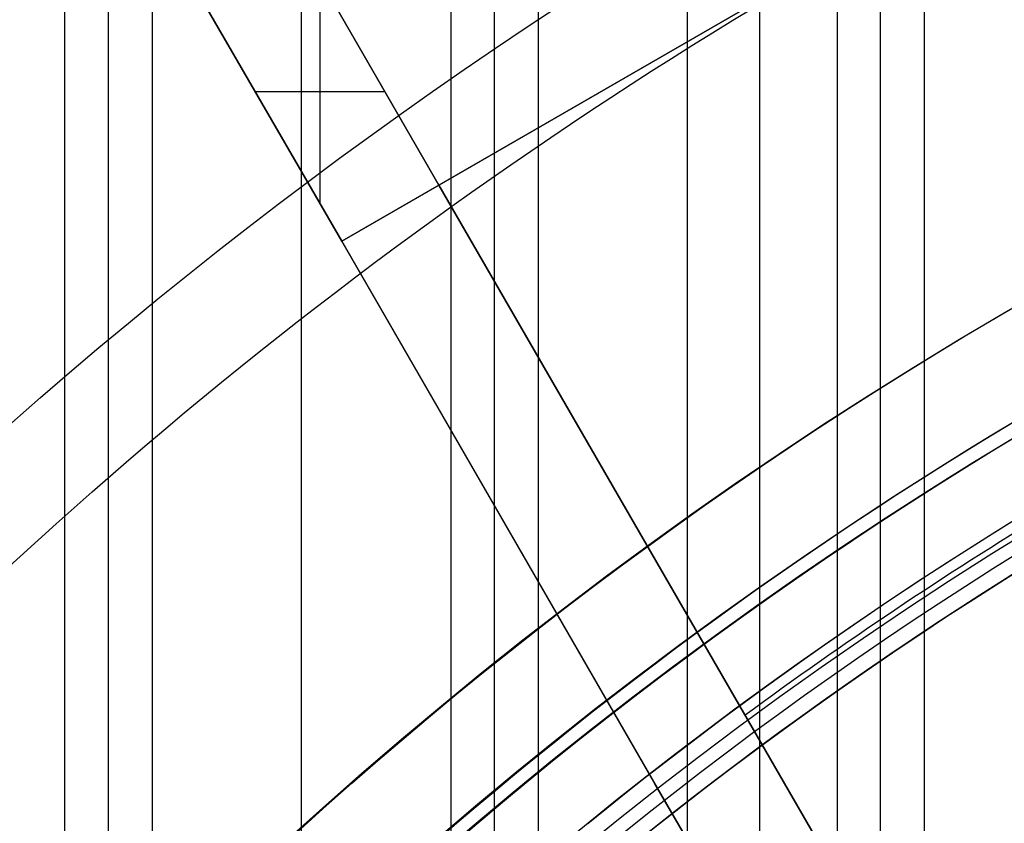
# Model space of a CAD drawing. Extents: x 12895 to 14339, y -6833 to -5581.
# Tile 63 of 79: x 13561 to 13579, y -6325 to -6311. Entities that reach past the tile are written whole.
import ezdxf

# ---------------------------------------------------------------- set-up
doc = ezdxf.new("R2010")
doc.units = 0
doc.layers.get('0').update_dxf_attribs({"linetype": 'CONTINUOUS'})
doc.layers.add('BLANCO_METALICO', color=7, linetype='CONTINUOUS')
doc.layers.add('COLOR', color=7, linetype='CONTINUOUS')

msp = doc.modelspace()

# ---------------------------------------------------------------- linework, layer by layer
for p, q in [((13561.78290892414, -6351.485319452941, 51.09465298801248), (13561.78290892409, -5581.563487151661, 51.09465298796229)), ((13562.55953016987, -6351.485319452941, 51.51759647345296), (13562.55953016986, -5581.495938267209, 51.51759647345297)), ((13563.33615141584, -5581.495752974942, 51.94053995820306), (13563.33615141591, -6351.485319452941, 51.94053995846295)), ((13565.99558922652, -6351.485319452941, 52.310873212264), (13565.9955892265, -5581.495752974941, 52.310873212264)), ((13568.65502703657, -5581.495752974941, 52.68120646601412), (13568.65502703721, -6351.485319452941, 52.68120646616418)), ((13569.43164828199, -6332.618839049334, 53.10414995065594), (13569.43164828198, -5581.495752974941, 53.10414995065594)), ((13570.20826952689, -5581.495752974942, 53.52709343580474), (13570.20826952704, -6331.91966039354, 53.52709343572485)), ((13572.86770733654, -6332.101549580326, 53.89742668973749), (13572.86770733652, -5581.495752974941, 53.89742668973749)), ((13574.14501954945, -5581.495752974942, 56.00127932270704), (13574.14501954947, -6347.220653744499, 56.00127932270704)), ((13575.52714514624, -5581.495752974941, 54.26775994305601), (13575.52714514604, -6346.018327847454, 54.26775994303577)), ((13576.30376639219, -6345.002231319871, 54.69070342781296), (13576.30376639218, -5581.495752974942, 54.69070342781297)), ((13577.0803876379, -5581.495752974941, 55.11364691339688), (13577.0803876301, -6344.033048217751, 55.11364691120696))]:
    msp.add_line(p, q)
at = {"extrusion": (-0.2249510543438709, 8.038899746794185e-15, 0.9743700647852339)}
msp.add_lwpolyline([(6339.841516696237, 13345.0425022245), (6339.366101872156, 13344.7073845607), (6338.892938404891, 13344.36819328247), (6338.422075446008, 13344.02495177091), (6337.95356184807, 13343.67768423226), (6337.487446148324, 13343.32641569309), (6337.023776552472, 13342.97117199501), (6336.562600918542, 13342.61197978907), (6336.103966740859, 13342.24886652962), (6335.647921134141, 13341.88186046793), (6335.194510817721, 13341.51099064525), (6334.743782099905, 13341.13628688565), (6334.29578086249, 13340.75777978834), (6333.850552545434, 13340.37550071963), (6333.408142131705, 13339.98948180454), (6332.968594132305, 13339.59975591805), (6332.531952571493, 13339.2063566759), (6332.098260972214, 13338.80931842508), (6331.667562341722, 13338.40867623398), (6331.239899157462, 13338.00446588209), (6330.815313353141, 13337.5967238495), (6330.393846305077, 13337.18548730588), (6329.975538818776, 13336.77079409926), (6329.560431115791, 13336.35268274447), (6329.148562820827, 13335.93119241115), (6328.739972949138, 13335.50636291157), (6328.334699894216, 13335.07823468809), (6327.932781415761, 13334.64684880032), (6327.53425462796, 13334.21224691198), (6327.139155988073, 13333.77447127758), (6326.747521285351, 13333.33356472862), (6326.359385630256, 13332.8895706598), (6325.974783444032, 13332.44253301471), (6325.593748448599, 13331.9924962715), (6325.216313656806, 13331.53950542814), (6324.842511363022, 13331.08360598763), (6324.472373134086, 13330.6248439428), (6324.105929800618, 13330.16326576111), (6323.743211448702, 13329.69891836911), (6323.384247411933, 13329.23184913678), (6323.029066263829, 13328.76210586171), (6322.677695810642, 13328.28973675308), (6322.330163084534, 13327.81479041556), (6321.98649433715, 13327.33731583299), (6321.646715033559, 13326.85736235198), (6321.310849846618, 13326.37497966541), (6320.978922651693, 13325.89021779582), (6320.650956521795, 13325.40312707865), (6320.326973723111, 13324.91375814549), (6320.00699571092, 13324.42216190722), (6319.691043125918, 13323.92838953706), (6319.379135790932, 13323.43249245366), (6319.071292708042, 13322.93452230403), (6318.767532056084, 13322.4345309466), (6318.467871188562, 13321.9325704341), (6318.17232663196, 13321.42869299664), (6317.88091408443, 13320.92295102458), (6317.593648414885, 13320.41539705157), (6317.310543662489, 13319.90608373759), (6317.031613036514, 13319.39506385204), (6316.756868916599, 13318.88239025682), (6316.486322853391, 13318.36811588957), (6316.219985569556, 13317.85229374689), (6315.957866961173, 13317.33497686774), (6315.699976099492, 13316.81621831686), (6315.446321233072, 13316.29607116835), (6315.196909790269, 13315.77458848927), (6314.951748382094, 13315.25182332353), (6314.710842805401, 13314.72782867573), (6314.474198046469, 13314.20265749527), (6314.241818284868, 13313.67636266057), (6314.013706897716, 13313.14899696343), (6313.789866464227, 13312.62061309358), (6313.570298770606, 13312.09126362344), (6313.355004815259, 13311.56100099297), (6313.143984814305, 13311.02987749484), (6312.93723820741, 13310.49794525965), (6312.734763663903, 13309.96525624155), (6312.536559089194, 13309.43186220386), (6312.342621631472, 13308.89781470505), (6312.152947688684, 13308.36316508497), (6311.967532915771, 13307.82796445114), (6311.786372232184, 13307.29226366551), (6311.609459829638, 13306.75611333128), (6311.43678918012, 13306.21956378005), (6311.268353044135, 13305.68266505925), (6311.104143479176, 13305.14546691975), (6310.944151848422, 13304.60801880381), (6310.788368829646, 13304.07036983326), (6310.63678442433, 13303.53256879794), (6310.489387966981, 13302.99466414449), (6310.346168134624, 13302.45670396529), (6310.207112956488, 13301.91873598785), (6310.072209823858, 13301.3808075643), (6309.941445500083, 13300.84296566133), (6309.814806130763, 13300.30525685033), (6309.69227725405, 13299.76772729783), (6309.573843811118, 13299.23042275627), (6309.459490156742, 13298.69338855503), (6309.349200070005, 13298.15666959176), (6309.242956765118, 13297.62031032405), (6309.140742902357, 13297.08435476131), (6309.04254059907, 13296.54884645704), (6308.948331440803, 13296.01382850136), (6308.858096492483, 13295.47934351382), (6308.771816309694, 13294.94543363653), (6308.689470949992, 13294.4121405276), (6308.611039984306, 13293.87950535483), (6308.536502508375, 13293.34756878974), (6308.465837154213, 13292.81637100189), (6308.399022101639, 13292.28595165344), (6308.336035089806, 13291.75634989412), (6308.27685342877, 13291.22760435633), (6308.221454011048, 13290.69975315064), (6308.169813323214, 13290.17283386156), (6308.121907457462, 13289.64688354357), (6308.077712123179, 13289.12193871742), (6308.037202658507, 13288.59803536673), (6308.00035404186, 13288.07520893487), (6307.967140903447, 13287.55349432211), (6307.937537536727, 13287.03292588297), (6307.911517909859, 13286.51353742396), (6307.889055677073, 13285.99536220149), (6307.87012419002, 13285.47843292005), (6307.854696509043, 13284.96278173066), (6307.842745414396, 13284.4484402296), (6307.834243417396, 13283.93543945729), (6307.829162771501, 13283.42380989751), (6307.827475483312, 13282.91358147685), (6307.82922295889, 13282.39433270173), (6307.834485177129, 13281.87363342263), (6307.843291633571, 13281.35151519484), (6307.855671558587, 13280.82801017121), (6307.871653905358, 13280.30315110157), (6307.891267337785, 13279.77697133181), (6307.914540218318, 13279.2495048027), (6307.941500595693, 13278.72078604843), (6307.972176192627, 13278.1908501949), (6308.006594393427, 13277.6597329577), (6308.044782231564, 13277.12747063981), (6308.086766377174, 13276.59410012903), (6308.132573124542, 13276.05965889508), (6308.182228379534, 13275.5241849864), (6308.235757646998, 13274.98771702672), (6308.293186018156, 13274.45029421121), (6308.354538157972, 13273.91195630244), (6308.419838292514, 13273.37274362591), (6308.48911019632, 13272.83269706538), (6308.562377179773, 13272.2918580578), (6308.639662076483, 13271.75026858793), (6308.720987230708, 13271.20797118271), (6308.806374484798, 13270.66500890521), (6308.895845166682, 13270.1214253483), (6308.989420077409, 13269.577264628), (6309.087119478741, 13269.03257137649), (6309.188963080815, 13268.4873907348), (6309.294970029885, 13267.94176834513), (6309.405158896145, 13267.39575034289), (6309.519547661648, 13266.84938334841), (6309.638153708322, 13266.30271445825), (6309.760993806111, 13265.75579123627), (6309.888084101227, 13265.20866170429), (6310.019440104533, 13264.66137433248), (6310.155076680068, 13264.11397802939), (6310.295008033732, 13263.56652213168), (6310.439247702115, 13263.01905639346), (6310.587808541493, 13262.47163097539), (6310.74070271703, 13261.92429643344), (6310.897941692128, 13261.37710370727), (6311.059536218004, 13260.83010410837), (6311.225496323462, 13260.28334930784), (6311.395831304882, 13259.7368913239), (6311.570549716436, 13259.19078250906), (6311.749659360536, 13258.64507553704), (6311.933167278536, 13258.0998233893), (6312.121079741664, 13257.55507934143), (6312.313402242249, 13257.01089694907), (6312.510139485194, 13256.46733003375), (6312.711295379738, 13255.92443266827), (6312.916873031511, 13255.38225916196), (6313.126874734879, 13254.84086404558), (6313.341301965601, 13254.30030205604), (6313.560155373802, 13253.7606281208), (6313.783434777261, 13253.22189734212), (6314.011139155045, 13252.68416498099), (6314.243266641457, 13252.1474864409), (6314.479814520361, 13251.61191725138), (6314.720779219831, 13251.07751305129), (6314.966156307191, 13250.544329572), (6315.21594048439, 13250.01242262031), (6315.470125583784, 13249.48184806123), (6315.728704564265, 13248.95266180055), (6315.991669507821, 13248.42491976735), (6316.259011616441, 13247.8986778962), (6316.530721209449, 13247.37399210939), (6316.806787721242, 13246.85091829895), (6317.087199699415, 13246.32951230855), (6317.371944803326, 13245.80982991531), (6317.661009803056, 13245.29192681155), (6317.954380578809, 13244.7758585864), (6318.252042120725, 13244.26168070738), (6318.553978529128, 13243.74944850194), (6318.860173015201, 13243.23921713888), (6319.170607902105, 13242.73104160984), (6319.485264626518, 13242.22497671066), (6319.80412374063, 13241.72107702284), (6320.127164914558, 13241.21939689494), (6320.454366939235, 13240.71999042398), (6320.785707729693, 13240.22291143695), (6321.121164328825, 13239.72821347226), (6321.460712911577, 13239.23594976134), (6321.80432878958, 13238.74617321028), (6322.151986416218, 13238.25893638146), (6322.503659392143, 13237.77429147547), (6322.85932047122, 13237.29229031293), (6323.218941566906, 13236.81298431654), (6323.582493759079, 13236.33642449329), (6323.949947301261, 13235.86266141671), (6324.321271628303, 13235.39174520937), (6324.696435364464, 13234.92372552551), (6325.075406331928, 13234.45865153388), (6325.458151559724, 13233.99657190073), (6325.844637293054, 13233.53753477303), (6326.234829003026, 13233.08158776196), (6326.628691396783, 13232.62877792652), (6327.026188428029, 13232.17915175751), (6327.427283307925, 13231.73275516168), (6327.83193851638, 13231.28963344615), (6328.240115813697, 13230.84983130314), (6328.651776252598, 13230.413392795), (6329.066880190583, 13229.98036133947), (6329.485387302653, 13229.55077969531), (6329.907256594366, 13229.12468994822), (6330.332446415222, 13228.70213349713), (6330.760914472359, 13228.28315104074), (6331.192617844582, 13227.86778256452), (6331.627512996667, 13227.45606732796), (6332.065555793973, 13227.04804385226), (6332.506701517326, 13226.64374990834), (6332.950904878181, 13226.24322250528), (6333.398120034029, 13225.84649787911), (6333.848300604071, 13225.45361148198), (6334.301399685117, 13225.06459797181), (6334.757369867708, 13224.67949120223), (6335.21616325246, 13224.29832421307), (6335.677731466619, 13223.92112922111), (6336.142025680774, 13223.54793761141), (6336.608996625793, 13223.17877992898), (6337.078594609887, 13222.81368587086), (6337.550769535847, 13222.45268427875), (6338.025470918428, 13222.09580313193), (6338.502647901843, 13221.74306954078), (6338.982249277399, 13221.3945097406), (6339.464223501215, 13221.05014908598), (6339.948518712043, 13220.71001204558), (6340.435082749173, 13220.37412219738), (6340.923863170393, 13220.04250222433)], dxfattribs=at)
at = {"extrusion": (-0.2249510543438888, -3.01232403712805e-14, 0.9743700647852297)}
msp.add_lwpolyline([(6339.083899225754, 13220.04250222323), (6338.617968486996, 13220.37982577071), (6338.154309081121, 13220.72108551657), (6337.692967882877, 13221.06625769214), (6337.233991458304, 13221.41531775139), (6336.777426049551, 13221.76824037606), (6336.323317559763, 13222.12499948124), (6335.871711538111, 13222.48556822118), (6335.422653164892, 13222.84991899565), (6334.976187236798, 13223.21802345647), (6334.532358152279, 13223.58985251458), (6334.091209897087, 13223.96537634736), (6333.652786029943, 13224.34456440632), (6333.217129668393, 13224.72738542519), (6332.784283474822, 13225.11380742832), (6332.354289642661, 13225.5037977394), (6331.927189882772, 13225.89732299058), (6331.503025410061, 13226.29434913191), (6331.081836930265, 13226.69484144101), (6330.663664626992, 13227.09876453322), (6330.248548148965, 13227.50608237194), (6329.836526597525, 13227.91675827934), (6329.427638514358, 13228.33075494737), (6329.021921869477, 13228.748034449), (6328.619414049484, 13229.16855824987), (6328.220151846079, 13229.59228722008), (6327.824171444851, 13230.0191816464), (6327.43150841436, 13230.4492012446), (6327.042197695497, 13230.88230517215), (6326.656273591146, 13231.3184520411), (6326.273769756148, 13231.75759993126), (6325.894719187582, 13232.19970640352), (6325.519154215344, 13232.64472851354), (6325.147106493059, 13233.09262282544), (6324.778606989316, 13233.54334542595), (6324.413685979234, 13233.99685193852), (6324.052373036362, 13234.45309753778), (6323.694697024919, 13234.91203696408), (6323.340686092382, 13235.37362453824), (6322.990367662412, 13235.83781417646), (6322.643768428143, 13236.30455940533), (6322.300914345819, 13236.77381337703), (6321.961830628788, 13237.24552888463), (6321.626541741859, 13237.71965837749), (6321.295071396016, 13238.19615397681), (6320.967442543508, 13238.67496749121), (6320.643677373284, 13239.15605043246), (6320.323797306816, 13239.63935403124), (6320.007822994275, 13240.12482925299), (6319.695774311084, 13240.61242681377), (6319.387670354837, 13241.10209719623), (6319.08352944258, 13241.59379066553), (6318.783369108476, 13242.08745728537), (6318.487206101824, 13242.58304693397), (6318.195056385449, 13243.08050932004), (6317.906935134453, 13243.57979399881), (6317.622856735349, 13244.08085038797), (6317.342834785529, 13244.58362778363), (6317.066882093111, 13245.08807537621), (6316.795010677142, 13245.59414226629), (6316.527231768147, 13246.10177748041), (6316.263555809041, 13246.61092998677), (6316.003992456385, 13247.12154871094), (6315.748550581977, 13247.63358255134), (6315.497238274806, 13248.14698039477), (6315.250062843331, 13248.66169113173), (6315.007030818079, 13249.17766367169), (6314.768147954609, 13249.69484695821), (6314.533419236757, 13250.21318998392), (6314.302848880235, 13250.73264180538), (6314.076440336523, 13251.25315155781), (6313.854196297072, 13251.77466846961), (6313.636118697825, 13252.29714187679), (6313.42220872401, 13252.82052123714), (6313.212466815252, 13253.34475614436), (6313.006892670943, 13253.86979634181), (6312.805485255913, 13254.39559173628), (6312.608242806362, 13254.92209241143), (6312.415162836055, 13255.44924864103), (6312.226242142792, 13255.97701090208), (6312.041476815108, 13256.50532988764), (6311.860862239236, 13257.03415651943), (6311.684393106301, 13257.56344196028), (6311.512063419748, 13258.09313762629), (6311.343866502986, 13258.62319519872), (6311.179795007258, 13259.15356663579), (6311.019840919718, 13259.68420418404), (6310.863995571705, 13260.2150603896), (6310.712249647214, 13260.74608810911), (6310.564593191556, 13261.27724052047), (6310.421015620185, 13261.80847113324), (6310.281505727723, 13262.33973379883), (6310.146051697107, 13262.87098272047), (6310.01464110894, 13263.40217246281), (6309.887260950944, 13263.93325796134), (6309.763897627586, 13264.4641945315), (6309.644536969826, 13264.99493787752), (6309.529164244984, 13265.525444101), (6309.417764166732, 13266.05566970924), (6309.310320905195, 13266.5855716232), (6309.206818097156, 13267.11510718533), (6309.107238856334, 13267.64423416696), (6309.011565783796, 13268.17291077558), (6308.919780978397, 13268.70109566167), (6308.831866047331, 13269.22874792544), (6308.747802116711, 13269.75582712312), (6308.667569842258, 13270.28229327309), (6308.591149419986, 13270.80810686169), (6308.518520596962, 13271.33322884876), (6308.449662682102, 13271.85762067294), (6308.384554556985, 13272.3812442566), (6308.3231746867, 13272.90406201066), (6308.265501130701, 13273.42603683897), (6308.211511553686, 13273.94713214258), (6308.16118323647, 13274.46731182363), (6308.114493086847, 13274.98654028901), (6308.071417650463, 13275.50478245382), (6308.031933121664, 13276.02200374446), (6307.996015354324, 13276.53817010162), (6307.963639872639, 13277.05324798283), (6307.934781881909, 13277.56720436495), (6307.909416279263, 13278.08000674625), (6307.887517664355, 13278.59162314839), (6307.869060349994, 13279.10202211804), (6307.854018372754, 13279.61117272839), (6307.842365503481, 13280.11904458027), (6307.834075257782, 13280.62560780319), (6307.829120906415, 13281.13083305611), (6307.827475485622, 13281.63469152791), (6307.829268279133, 13282.16063006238), (6307.834667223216, 13282.68805624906), (6307.843702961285, 13283.21693728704), (6307.856405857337, 13283.74723974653), (6307.872805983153, 13284.27892956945), (6307.892933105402, 13284.81197207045), (6307.916816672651, 13285.34633193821), (6307.944485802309, 13285.88197323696), (6307.975969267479, 13286.41885940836), (6308.011295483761, 13286.9569532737), (6308.050492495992, 13287.49621703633), (6308.093587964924, 13288.03661228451), (6308.140609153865, 13288.5780999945), (6308.191582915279, 13289.12064053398), (6308.246535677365, 13289.66419366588), (6308.305493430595, 13290.2087185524), (6308.368481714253, 13290.75417375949), (6308.435525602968, 13291.30051726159), (6308.506649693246, 13291.84770644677), (6308.58187809, 13292.39569812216), (6308.661234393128, 13292.94444851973), (6308.744741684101, 13293.49391330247), (6308.83242251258, 13294.04404757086), (6308.924298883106, 13294.59480586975), (6309.020392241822, 13295.14614219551), (6309.120723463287, 13295.69801000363), (6309.225312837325, 13296.25036221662), (6309.334180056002, 13296.80315123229), (6309.447344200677, 13297.35632893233), (6309.564823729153, 13297.90984669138), (6309.686636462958, 13298.46365538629), (6309.812799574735, 13299.01770540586), (6309.943329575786, 13299.57194666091), (6310.078242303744, 13300.12632859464), (6310.217552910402, 13300.68080019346), (6310.361275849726, 13301.23530999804), (6310.509424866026, 13301.78980611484), (6310.662012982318, 13302.34423622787), (6310.819052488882, 13302.8985476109), (6310.980554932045, 13303.45268713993), (6311.146531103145, 13304.00660130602), (6311.316991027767, 13304.56023622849), (6311.49194395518, 13305.11353766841), (6311.671398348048, 13305.66645104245), (6311.855361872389, 13306.21892143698), (6312.043841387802, 13306.77089362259), (6312.236842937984, 13307.32231206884), (6312.434371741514, 13307.87312095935), (6312.636432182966, 13308.42326420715), (6312.843027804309, 13308.97268547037), (6313.054161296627, 13309.5213281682), (6313.26983449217, 13310.06913549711), (6313.490048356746, 13310.61605044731), (6313.714802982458, 13311.16201581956), (6313.944097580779, 13311.70697424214), (6314.177930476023, 13312.25086818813), (6314.416299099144, 13312.79363999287), (6314.659199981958, 13313.33523187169), (6314.906628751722, 13313.87558593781), (6315.158580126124, 13314.41464422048), (6315.415047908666, 13314.95234868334), (6315.676024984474, 13315.48864124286), (6315.941503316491, 13316.02346378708), (6316.211473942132, 13316.55675819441), (6316.485926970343, 13317.08846635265), (6316.764851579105, 13317.6185301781), (6317.048236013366, 13318.14689163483), (6317.336067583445, 13318.67349275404), (6317.628332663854, 13319.19827565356), (6317.925016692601, 13319.72118255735), (6318.226104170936, 13320.24215581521), (6318.53157866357, 13320.76113792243), (6318.841422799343, 13321.27807153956), (6319.155618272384, 13321.79289951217), (6319.474145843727, 13322.30556489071), (6319.79698534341, 13322.81601095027), (6320.124115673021, 13323.32418121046), (6320.455514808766, 13323.83001945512), (6320.791159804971, 13324.33346975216), (6321.131026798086, 13324.83447647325), (6321.475091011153, 13325.33298431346), (6321.823326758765, 13325.82893831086), (6322.175707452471, 13326.32228386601), (6322.532205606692, 13326.81296676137), (6322.892792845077, 13327.30093318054), (6323.257439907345, 13327.78612972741), (6323.626116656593, 13328.26850344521), (6323.998792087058, 13328.74800183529), (6324.375434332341, 13329.2245728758), (6324.756010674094, 13329.69816504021), (6325.140487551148, 13330.16872731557), (6325.528830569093, 13330.63620922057), (6325.921004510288, 13331.1005608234), (6326.31697334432, 13331.56173275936), (6326.716700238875, 13332.01967624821), (6327.12014757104, 13332.47434311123), (6327.527276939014, 13332.92568578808), (6327.938049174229, 13333.3736573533), (6328.352424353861, 13333.8182115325), (6328.770361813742, 13334.25930271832), (6329.191820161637, 13334.69688598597), (6329.616757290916, 13335.1309171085), (6330.045130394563, 13335.56135257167), (6330.476895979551, 13335.98814958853), (6330.912009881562, 13336.41126611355), (6331.350427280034, 13336.83066085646), (6331.792102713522, 13337.24629329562), (6332.236990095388, 13337.65812369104), (6332.685042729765, 13338.06611309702), (6333.136213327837, 13338.4702233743), (6333.590454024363, 13338.87041720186), (6334.047716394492, 13339.26665808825), (6334.507951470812, 13339.6589103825), (6334.971109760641, 13340.04713928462), (6335.437141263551, 13340.43131085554), (6335.905995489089, 13340.81139202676), (6336.37762147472, 13341.18735060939), (6336.851967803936, 13341.55915530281), (6337.328982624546, 13341.92677570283), (6337.808613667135, 13342.29018230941), (6338.290808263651, 13342.64934653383), (6338.775513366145, 13343.00424070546), (6339.262675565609, 13343.354838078), (6339.752241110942, 13343.70111283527), (6340.244155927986, 13344.04304009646), (6340.73836563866, 13344.38059592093), (6341.234815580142, 13344.71375731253), (6341.733450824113, 13345.0425022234)], dxfattribs=at)
at = {"extrusion": (-0.2249510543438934, -5.035538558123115e-14, 0.9743700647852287)}
msp.add_lwpolyline([(6345.291704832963, 13220.04250222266), (6344.781155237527, 13220.35147062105), (6344.272609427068, 13220.66513533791), (6343.766127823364, 13220.98347740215), (6343.261770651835, 13221.30647676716), (6342.759597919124, 13221.63411231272), (6342.259669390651, 13221.96636184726), (6341.762044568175, 13222.30320211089), (6341.266782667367, 13222.64460877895), (6340.773942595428, 13222.99055646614), (6340.283582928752, 13223.34101873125), (6339.795761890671, 13223.6959680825), (6339.310537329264, 13224.05537598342), (6338.827966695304, 13224.4192128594), (6338.348107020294, 13224.78744810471), (6337.871014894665, 13225.16005009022), (6337.396746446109, 13225.53698617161), (6336.925357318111, 13225.91822269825), (6336.456902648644, 13226.30372502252), (6335.99143704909, 13226.69345750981), (6335.529014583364, 13227.08738354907), (6335.069688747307, 13227.48546556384), (6334.613512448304, 13227.88766502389), (6334.160537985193, 13228.29394245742), (6333.710817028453, 13228.70425746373), (6333.264400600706, 13229.11856872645), (6332.821339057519, 13229.53683402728), (6332.381682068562, 13229.95901026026), (6331.945478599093, 13230.38505344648), (6331.512776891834, 13230.81491874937), (6331.083624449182, 13231.24856049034), (6330.65806801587, 13231.68593216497), (6330.236153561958, 13232.12698645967), (6329.817926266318, 13232.57167526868), (6329.403430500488, 13233.01994971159), (6328.992709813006, 13233.47176015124), (6328.585806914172, 13233.92705621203), (6328.182763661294, 13234.38578679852), (6327.783621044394, 13234.84790011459), (6327.388419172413, 13235.31334368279), (6326.997197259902, 13235.78206436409), (6326.609993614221, 13236.25400837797), (6326.22684562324, 13236.72912132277), (6325.847789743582, 13237.20734819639), (6325.472861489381, 13237.68863341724), (6325.102095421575, 13238.17292084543), (6324.735525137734, 13238.66015380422), (6324.373183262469, 13239.15027510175), (6324.015101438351, 13239.64322705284), (6323.661310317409, 13240.13895150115), (6323.311839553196, 13240.63738984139), (6322.966717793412, 13241.13848304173), (6322.625972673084, 13241.64217166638), (6322.289630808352, 13242.14839589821), (6321.957717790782, 13242.6570955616), (6321.630258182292, 13243.16821014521), (6321.307275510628, 13243.68167882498), (6320.988792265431, 13244.19744048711), (6320.674829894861, 13244.71543375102), (6320.365408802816, 13245.23559699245), (6320.060548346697, 13245.75786836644), (6319.76026683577, 13246.28218583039), (6319.464581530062, 13246.80848716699), (6319.17350863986, 13247.3367100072), (6318.887063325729, 13247.86679185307), (6318.605259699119, 13248.39867010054), (6318.328110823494, 13248.9322820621), (6318.055628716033, 13249.46756498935), (6317.787824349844, 13250.00445609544), (6317.524707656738, 13250.54289257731), (6317.266287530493, 13251.08281163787), (6317.012571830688, 13251.62415050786), (6316.763567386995, 13252.16684646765), (6316.519280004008, 13252.71083686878), (6316.279714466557, 13253.25605915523), (6316.04487454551, 13253.80245088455), (6315.814763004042, 13254.3499497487), (6315.589381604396, 13254.89849359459), (6315.368731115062, 13255.44802044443), (6315.152811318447, 13255.99846851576), (6314.941621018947, 13256.54977624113), (6314.735158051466, 13257.1018822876), (6314.533419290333, 13257.65472557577), (6314.336400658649, 13258.20824529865), (6314.144097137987, 13258.76238094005), (6313.956502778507, 13259.31707229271), (6313.773610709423, 13259.87225947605), (6313.595413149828, 13260.42788295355), (6313.421901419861, 13260.9838835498), (6313.253065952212, 13261.54020246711), (6313.088896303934, 13262.09678130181), (6312.929381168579, 13262.65356206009), (6312.774508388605, 13263.21048717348), (6312.624264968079, 13263.76749951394), (6312.478637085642, 13264.32454240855), (6312.337610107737, 13264.88155965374), (6312.201168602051, 13265.43849552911), (6312.069296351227, 13265.99529481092), (6311.941976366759, 13266.55190278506), (6311.819190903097, 13267.10826525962), (6311.700921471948, 13267.66432857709), (6311.587148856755, 13268.22003962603), (6311.477853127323, 13268.77534585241), (6311.373013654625, 13269.33019527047), (6311.272609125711, 13269.88453647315), (6311.176617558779, 13270.4383186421), (6311.08501631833, 13270.99149155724), (6310.997782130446, 13271.54400560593), (6310.914891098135, 13272.09581179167), (6310.836318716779, 13272.64686174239), (6310.762039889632, 13273.19710771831), (6310.692028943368, 13273.74650261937), (6310.626259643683, 13274.29499999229), (6310.564705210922, 13274.84255403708), (6310.507338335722, 13275.38911961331), (6310.454131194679, 13275.93465224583), (6310.405055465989, 13276.47910813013), (6310.360082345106, 13277.02244413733), (6310.319182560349, 13277.56461781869), (6310.282326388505, 13278.1055874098), (6310.249483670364, 13278.64531183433), (6310.220623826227, 13279.18375070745), (6310.195715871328, 13279.72086433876), (6310.174728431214, 13280.25661373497), (6310.157629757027, 13280.79096060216), (6310.144387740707, 13281.32386734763), (6310.1349699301, 13281.85529708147), (6310.129343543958, 13282.38521361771), (6310.127475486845, 13282.91358147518), (6310.129274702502, 13283.43212239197), (6310.134693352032, 13283.95215562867), (6310.143762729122, 13284.47364766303), (6310.15651383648, 13284.99656431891), (6310.172977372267, 13285.52087076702), (6310.193183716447, 13286.04653152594), (6310.217162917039, 13286.57351046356), (6310.24494467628, 13287.1017707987), (6310.276558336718, 13287.63127510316), (6310.312032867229, 13288.16198530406), (6310.351396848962, 13288.69386268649), (6310.394678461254, 13289.22686789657), (6310.441905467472, 13289.76096094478), (6310.493105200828, 13290.29610120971), (6310.54830455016, 13290.83224744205), (6310.607529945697, 13291.36935776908), (6310.670807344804, 13291.90738969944), (6310.738162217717, 13292.44630012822), (6310.809619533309, 13292.98604534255), (6310.885203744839, 13293.52658102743), (6310.964938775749, 13294.06786227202), (6311.048848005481, 13294.60984357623), (6311.13695425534, 13295.15247885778), (6311.229279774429, 13295.69572145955), (6311.32584622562, 13296.23952415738), (6311.426674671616, 13296.78383916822), (6311.531785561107, 13297.32861815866), (6311.641198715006, 13297.87381225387), (6311.754933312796, 13298.41937204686), (6311.873007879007, 13298.96524760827), (6311.995440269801, 13299.51138849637), (6312.122247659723, 13300.05774376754), (6312.253446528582, 13300.60426198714), (6312.389052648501, 13301.15089124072), (6312.529081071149, 13301.69757914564), (6312.673546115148, 13302.24427286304), (6312.82246135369, 13302.79091911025), (6312.975839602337, 13303.33746417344), (6313.133692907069, 13303.88385392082), (6313.296032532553, 13304.43003381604), (6313.462868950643, 13304.97594893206), (6313.634211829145, 13305.52154396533), (6313.810070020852, 13306.06676325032), (6313.99045155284, 13306.61155077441), (6314.175363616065, 13307.15585019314), (6314.364812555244, 13307.69960484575), (6314.558803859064, 13308.24275777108), (6314.757342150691, 13308.78525172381), (6314.960431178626, 13309.32702919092), (6315.16807380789, 13309.86803240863), (6315.380272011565, 13310.40820337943), (6315.5970268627, 13310.94748388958), (6315.818338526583, 13311.48581552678), (6316.044206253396, 13312.02313969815), (6316.27462837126, 13312.55939764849), (6316.509602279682, 13313.09453047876), (6316.749124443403, 13313.62847916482), (6316.993190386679, 13314.1611845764), (6317.241794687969, 13314.69258749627), (6317.494930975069, 13315.22262863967), (6317.752591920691, 13315.75124867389), (6318.014769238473, 13316.27838823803), (6318.281453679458, 13316.803987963), (6318.552635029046, 13317.32798849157), (6318.828302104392, 13317.85033049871), (6319.108442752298, 13318.3709547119), (6319.393043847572, 13318.88980193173), (6319.682091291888, 13319.40681305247), (6319.975570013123, 13319.92192908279), (6320.273463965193, 13320.43509116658), (6320.575756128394, 13320.94624060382), (6320.882428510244, 13321.45531887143), (6321.193462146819, 13321.96226764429), (6321.508837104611, 13322.46702881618), (6321.828532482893, 13322.96954452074), (6322.152526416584, 13323.46975715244), (6322.48079607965, 13323.96760938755), (6322.813317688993, 13324.463044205), (6323.150066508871, 13324.95600490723), (6323.491016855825, 13325.44643514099), (6323.836142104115, 13325.93427891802), (6324.185414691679, 13326.41948063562), (6324.538806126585, 13326.90198509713), (6324.896286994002, 13327.38173753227), (6325.257826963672, 13327.85868361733), (6325.623394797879, 13328.33276949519), (6325.992958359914, 13328.80394179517), (6326.366484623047, 13329.27214765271), (6326.743939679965, 13329.73733472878), (6327.125288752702, 13330.19945122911), (6327.510496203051, 13330.65844592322), (6327.899525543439, 13331.11426816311), (6328.29233944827, 13331.56686790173), (6328.688899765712, 13332.01619571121), (6329.089167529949, 13332.46220280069), (6329.493102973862, 13332.90484103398), (6329.900665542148, 13333.34406294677), (6330.311813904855, 13333.77982176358), (6330.72650597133, 13334.21207141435), (6331.144698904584, 13334.64076655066), (6331.56634913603, 13335.06586256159), (6331.991412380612, 13335.48731558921), (6332.419843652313, 13335.9050825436), (6332.851597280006, 13336.31912111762), (6333.28662692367, 13336.72938980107), (6333.72488559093, 13337.13584789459), (6334.166325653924, 13337.53845552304), (6334.610898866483, 13337.93717364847), (6335.058556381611, 13338.33196408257), (6335.509248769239, 13338.72278949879), (6335.962926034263, 13339.10961344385), (6336.419537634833, 13339.49240034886), (6336.879032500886, 13339.87111553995), (6337.341359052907, 13340.24572524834), (6337.806465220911, 13340.61619662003), (6338.274298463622, 13340.98249772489), (6338.744805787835, 13341.34459756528), (6339.217933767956, 13341.70246608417), (6339.693628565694, 13342.05607417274), (6340.171835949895, 13342.40539367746), (6340.652501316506, 13342.7503974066), (6341.135569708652, 13343.09105913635), (6341.620985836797, 13343.42735361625), (6342.108694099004, 13343.75925657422), (6342.598638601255, 13344.086744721), (6343.090763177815, 13344.40979575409), (6343.585011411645, 13344.72838836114), (6344.081326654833, 13345.04250222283)], dxfattribs=at)
at = {"extrusion": (-0.2249510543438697, 2.144614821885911e-14, 0.9743700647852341)}
msp.add_lwpolyline([(6345.598703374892, 13344.68873140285), (6345.084589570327, 13344.38114209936), (6344.572462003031, 13344.06880151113), (6344.06238205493, 13343.75172823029), (6343.554410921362, 13343.42994194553), (6343.048609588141, 13343.10346344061), (6342.545038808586, 13342.77231459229), (6342.043759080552, 13342.43651836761), (6341.54483062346, 13342.09609882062), (6341.048313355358, 13341.75108108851), (6340.55426687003, 13341.40149138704), (6340.062750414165, 13341.04735700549), (6339.573822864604, 13340.68870630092), (6339.087542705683, 13340.32556869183), (6338.603968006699, 13339.95797465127), (6338.123156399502, 13339.5859556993), (6337.645165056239, 13339.20954439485), (6337.170050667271, 13338.82877432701), (6336.697869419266, 13338.44368010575), (6336.228676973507, 13338.05429735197), (6335.762528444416, 13337.66066268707), (6335.299478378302, 13337.26281372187), (6334.839580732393, 13336.86078904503), (6334.382888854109, 13336.45462821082), (6333.92945546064, 13336.04437172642), (6333.479332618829, 13335.63006103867), (6333.032571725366, 13335.21173852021), (6332.58922348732, 13334.78944745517), (6332.149337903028, 13334.36323202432), (6331.712964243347, 13333.9331372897), (6331.280151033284, 13333.49920917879), (6330.850946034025, 13333.06149446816), (6330.425396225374, 13332.62004076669), (6330.003547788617, 13332.17489649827), (6329.585446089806, 13331.72611088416), (6329.171135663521, 13331.27373392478), (6328.760660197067, 13330.81781638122), (6328.354062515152, 13330.35840975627), (6327.951384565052, 13329.89556627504), (6327.552667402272, 13329.42933886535), (6327.157951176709, 13328.95978113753), (6326.76727511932, 13328.48694736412), (6326.380677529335, 13328.01089245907), (6325.998195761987, 13327.53167195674), (6325.619866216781, 13327.04934199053), (6325.245724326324, 13326.56395927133), (6324.875804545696, 13326.07558106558), (6324.510140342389, 13325.58426517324), (6324.148764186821, 13325.09006990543), (6323.791707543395, 13324.5930540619), (6323.439000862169, 13324.09327690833), (6323.090673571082, 13323.59079815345), (6322.746754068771, 13323.08567792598), (6322.407269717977, 13322.57797675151), (6322.072246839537, 13322.06775552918), (6321.741710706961, 13321.55507550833), (6321.415685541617, 13321.03999826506), (6321.094194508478, 13320.52258567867), (6320.777259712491, 13320.0028999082), (6320.464902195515, 13319.48100336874), (6320.157141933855, 13318.95695870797), (6319.853997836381, 13318.43082878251), (6319.55548774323, 13317.9026766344), (6319.261628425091, 13317.37256546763), (6318.972435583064, 13316.84055862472), (6318.687923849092, 13316.30671956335), (6318.408106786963, 13315.77111183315), (6318.132996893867, 13315.23379905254), (6317.862605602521, 13314.69484488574), (6317.596943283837, 13314.15431301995), (6317.336019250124, 13313.61226714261), (6317.079841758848, 13313.06877091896), (6316.828418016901, 13312.52388796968), (6316.581754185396, 13311.97768184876), (6316.339855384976, 13311.43021602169), (6316.102725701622, 13310.88155384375), (6315.870368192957, 13310.33175853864), (6315.64278489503, 13309.78089317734), (6315.419976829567, 13309.22902065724), (6315.201944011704, 13308.6762036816), (6314.988685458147, 13308.12250473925), (6314.780199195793, 13307.56798608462), (6314.576482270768, 13307.01270971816), (6314.377530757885, 13306.45673736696), (6314.18333977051, 13305.90013046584), (6313.993903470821, 13305.34295013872), (6313.809215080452, 13304.7852571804), (6313.62926689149, 13304.22711203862), (6313.454050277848, 13303.66857479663), (6313.283555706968, 13303.10970515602), (6313.117772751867, 13302.55056242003), (6312.956690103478, 13301.99120547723), (6312.800295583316, 13301.43169278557), (6312.648576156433, 13300.87208235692), (6312.501517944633, 13300.31243174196), (6312.359106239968, 13299.75279801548), (6312.221325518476, 13299.1932377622), (6312.088159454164, 13298.63380706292), (6311.959590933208, 13298.07456148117), (6311.835602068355, 13297.51555605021), (6311.716174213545, 13296.95684526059), (6311.601287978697, 13296.39848304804), (6311.49092324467, 13295.84052278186), (6311.385059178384, 13295.28301725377), (6311.283674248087, 13294.72601866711), (6311.186746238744, 13294.16957862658), (6311.094252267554, 13293.61374812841), (6311.006168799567, 13293.05857755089), (6310.922471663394, 13292.50411664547), (6310.843136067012, 13291.9504145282), (6310.768136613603, 13291.3975196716), (6310.697447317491, 13290.84547989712), (6310.631041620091, 13290.29434236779), (6310.568892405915, 13289.74415358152), (6310.510972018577, 13289.19495936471), (6310.457252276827, 13288.64680486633), (6310.407704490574, 13288.09973455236), (6310.362299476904, 13287.55379220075), (6310.321007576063, 13287.0090208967), (6310.283798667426, 13286.4654630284), (6310.250642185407, 13285.92316028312), (6310.221507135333, 13285.38215364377), (6310.196362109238, 13284.84248338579), (6310.175175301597, 13284.30418907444), (6310.157914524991, 13283.76730956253), (6310.144547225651, 13283.23188298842), (6310.135040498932, 13282.69794677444), (6310.129361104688, 13282.16553762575), (6310.1274754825, 13281.63469152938), (6310.129227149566, 13281.12304824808), (6310.134502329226, 13280.60995159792), (6310.143331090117, 13280.09543377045), (6310.155743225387, 13279.57952757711), (6310.17176824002, 13279.06226644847), (6310.191435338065, 13278.54368443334), (6310.214773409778, 13278.02381619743), (6310.241811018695, 13277.50269702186), (6310.272576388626, 13276.98036280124), (6310.307097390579, 13276.45685004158), (6310.345401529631, 13275.93219585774), (6310.387515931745, 13275.40643797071), (6310.433467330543, 13274.87961470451), (6310.483282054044, 13274.35176498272), (6310.536986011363, 13273.82292832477), (6310.59460467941, 13273.29314484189), (6310.656163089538, 13272.76245523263), (6310.721685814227, 13272.2309007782), (6310.791196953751, 13271.69852333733), (6310.86472012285, 13271.16536534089), (6310.942278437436, 13270.63146978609), (6311.023894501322, 13270.09688023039), (6311.109590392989, 13269.56164078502), (6311.199387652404, 13269.02579610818), (6311.293307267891, 13268.4893913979), (6311.391369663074, 13267.95247238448), (6311.493594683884, 13267.41508532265), (6311.600001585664, 13266.87727698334), (6311.71060902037, 13266.33909464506), (6311.825435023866, 13265.80058608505), (6311.944497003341, 13265.26179956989), (6312.067811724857, 13264.72278384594), (6312.195395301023, 13264.18358812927), (6312.327263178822, 13263.64426209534), (6312.463430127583, 13263.10485586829), (6312.603910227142, 13262.56542000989), (6312.748716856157, 13262.02600550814), (6312.897862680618, 13261.48666376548), (6313.051359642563, 13260.94744658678), (6313.209218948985, 13260.40840616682), (6313.371451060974, 13259.86959507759), (6313.538065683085, 13259.33106625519), (6313.709071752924, 13258.79287298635), (6313.884477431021, 13258.25506889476), (6314.064290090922, 13257.71770792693), (6314.248516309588, 13257.18084433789), (6314.437161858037, 13256.64453267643), (6314.630231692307, 13256.10882777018), (6314.8277299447, 13255.57378471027), (6315.029659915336, 13255.03945883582), (6315.236024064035, 13254.50590571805), (6315.446824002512, 13253.97318114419), (6315.662060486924, 13253.44134110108), (6315.881733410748, 13252.9104417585), (6316.105841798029, 13252.38053945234), (6316.334383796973, 13251.85169066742), (6316.567356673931, 13251.32395202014), (6316.804756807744, 13250.79738024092), (6317.04657968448, 13250.27203215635), (6317.292819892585, 13249.74796467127), (6317.543471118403, 13249.22523475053), (6317.798526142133, 13248.70389940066), (6318.057976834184, 13248.18401565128), (6318.321814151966, 13247.66564053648), (6318.590028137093, 13247.14883107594), (6318.86260791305, 13246.63364425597), (6319.139541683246, 13246.1201370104), (6319.420816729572, 13245.60836620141), (6319.706419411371, 13245.09838860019), (6319.996335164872, 13244.5902608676), (6320.290548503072, 13244.08403953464), (6320.589043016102, 13243.57978098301), (6320.891801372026, 13243.0775414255), (6321.198805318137, 13242.57737688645), (6321.510035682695, 13242.07934318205), (6321.825472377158, 13241.58349590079), (6322.145094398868, 13241.08989038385), (6322.468879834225, 13240.59858170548), (6322.796805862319, 13240.10962465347), (6323.128848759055, 13239.62307370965), (6323.464983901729, 13239.13898303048), (6323.805185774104, 13238.65740642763), (6324.149427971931, 13238.1783973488), (6324.497683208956, 13237.70200885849), (6324.849923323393, 13237.22829361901), (6325.206119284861, 13236.75730387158), (6325.566241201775, 13236.28909141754), (6325.930258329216, 13235.82370759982), (6326.298139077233, 13235.36120328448), (6326.669851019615, 13234.9016288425), (6327.04536090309, 13234.44503413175), (6327.424634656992, 13233.99146847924), (6327.807637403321, 13233.54098066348), (6328.194333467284, 13233.09361889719), (6328.584686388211, 13232.64943081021), (6328.978658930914, 13232.2084634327), (6329.376213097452, 13231.77076317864), (6329.777310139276, 13231.33637582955), (6330.181910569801, 13230.90534651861), (6330.589974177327, 13230.47771971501), (6331.001460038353, 13230.0535392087), (6331.416326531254, 13229.63284809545), (6331.834531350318, 13229.21568876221), (6332.256031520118, 13228.80210287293), (6332.680783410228, 13228.39213135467), (6333.108742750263, 13227.98581438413), (6333.539864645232, 13227.58319137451), (6333.974103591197, 13227.1843009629), (6334.411413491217, 13226.78918099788), (6334.851747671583, 13226.39786852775), (6335.295058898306, 13226.010399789), (6335.741299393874, 13225.62681019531), (6336.190420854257, 13225.24713432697), (6336.642374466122, 13224.87140592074), (6337.097110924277, 13224.49965786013), (6337.554580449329, 13224.13192216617), (6338.014732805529, 13223.76822998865), (6338.477517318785, 13223.40861159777), (6338.942882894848, 13223.05309637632), (6339.410778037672, 13222.70171281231), (6339.881150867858, 13222.35448849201), (6340.35394914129, 13222.01145009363), (6340.829120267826, 13221.67262338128), (6341.306611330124, 13221.3380331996), (6341.786369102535, 13221.00770346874), (6342.268340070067, 13220.6816571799), (6342.752470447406, 13220.3599163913), (6343.238706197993, 13220.0425022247)], dxfattribs=at)
for points in [[(13578.5890438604, -6318.324897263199), (13578.20490430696, -6318.557948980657), (13577.82221273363, -6318.793375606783), (13577.44098185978, -6319.031165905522), (13577.06122440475, -6319.271308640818), (13576.6829530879, -6319.513792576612), (13576.30618062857, -6319.758606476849), (13575.93091974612, -6320.005739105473), (13575.55718315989, -6320.255179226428), (13575.18498358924, -6320.506915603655), (13574.81433375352, -6320.7609370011), (13574.44524637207, -6321.017232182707), (13574.07773416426, -6321.275789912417), (13573.71180984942, -6321.536598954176), (13573.34748614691, -6321.799648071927), (13572.98477577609, -6322.064926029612), (13572.62369145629, -6322.332421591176), (13572.26424590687, -6322.602123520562), (13571.90645184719, -6322.874020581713), (13571.55032199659, -6323.148101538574), (13571.19586907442, -6323.424355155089), (13570.84310580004, -6323.702770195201), (13570.49204489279, -6323.983335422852), (13570.14269907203, -6324.266039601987), (13569.7950810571, -6324.550871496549), (13569.44920356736, -6324.837819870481), (13569.10507932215, -6325.126873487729), (13568.76272104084, -6325.418021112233), (13568.42214144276, -6325.711251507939)], [(13578.61169414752, -6320.068794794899), (13578.23827085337, -6320.301715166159), (13577.86629080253, -6320.536939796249), (13577.49576645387, -6320.77445767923), (13577.12671026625, -6321.014257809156), (13576.75913469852, -6321.256329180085), (13576.39305220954, -6321.500660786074), (13576.02847525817, -6321.747241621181), (13575.66541630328, -6321.996060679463), (13575.30388780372, -6322.247106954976), (13574.94390221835, -6322.500369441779), (13574.58547200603, -6322.755837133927), (13574.22860962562, -6323.013499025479), (13573.87332753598, -6323.273344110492), (13573.51963819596, -6323.535361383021), (13573.16755406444, -6323.799539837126), (13572.81708760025, -6324.065868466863), (13572.46825126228, -6324.334336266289), (13572.12105750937, -6324.60493222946), (13571.77551880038, -6324.877645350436), (13571.43164759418, -6325.152464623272), (13571.08945634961, -6325.429379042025)]]:
    msp.add_lwpolyline(points)
for centre, radius, start, end in [((13616.37125110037, -6381.069931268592, 89.37470231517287), 73.2424557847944, 29.99999999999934, 209.9999999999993), ((13616.37125110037, -6381.069931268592, 68.68735261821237), 73.2424557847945, 91.17126672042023, 191.5820307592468), ((13616.37125110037, -6381.069931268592, 46.50000292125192), 71.74245578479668, 52.49999999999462, 187.500000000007), ((13616.37125114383, -6381.06993131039, 88.63012703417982), 71.44457953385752, 30.00000004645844, 209.9999999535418), ((13616.37125110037, -6381.069931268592, 89.05580518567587), 71.21139006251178, 30.0000000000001, 210.0000000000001), ((13616.37125110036, -6381.069931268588, 88.1250029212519), 70.93945536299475, 74.99999999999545, 165.000000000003), ((13616.37125110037, -6381.069931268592, 67.93735261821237), 70.94245578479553, 93.83645893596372, 193.7167436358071), ((13616.37125110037, -6381.069931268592, 88.125002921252), 70.93945536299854, 97.49999999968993, 142.4999999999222)]:
    msp.add_arc(centre, radius, start, end)
at = {"extrusion": (0, 0, -1)}
for centre in [(-13616.37125110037, -6381.069931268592, -89.37470231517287), (-13616.37125110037, -6381.069931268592, -46.50000292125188)]:
    msp.add_arc(centre, 70.9424557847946, 330.0000000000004, 150.0000000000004, dxfattribs=at)
at = {"layer": 'BLANCO_METALICO'}
for p, q in [((13566.71073194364, -6315.055849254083, 184.6470783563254), (13584.03124757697, -6305.055844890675, 184.6470783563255)), ((13582.29919300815, -6306.055847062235, 187.6470783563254), (13568.44277899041, -6314.055851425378, 187.6470783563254)), ((13568.44277899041, -6314.055851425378, 188.8970783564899), (13565.94277899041, -6309.725724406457, 188.8970783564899)), ((13565.94277999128, -6309.725723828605, 190.1470783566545), (13568.44277899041, -6314.055851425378, 190.1470783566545)), ((13568.44277899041, -6314.055851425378, 187.6470783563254), (13565.94277999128, -6309.725723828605, 187.6470783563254)), ((13566.32675408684, -6314.39078842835, 190.1470783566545), (13566.32675408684, -6310.390786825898, 190.1470783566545)), ((13564.21072818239, -6310.725724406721, 188.89707835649), (13566.71072818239, -6315.055851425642, 188.89707835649)), ((13566.71072818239, -6315.055851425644, 190.1470783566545), (13564.21072918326, -6310.725723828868, 190.1470783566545)), ((13564.21072918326, -6310.725723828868, 187.6470783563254), (13566.71072818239, -6315.055851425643, 187.6470783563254)), ((13564.21073006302, -6310.72572332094, 186.1470783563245), (13566.71073006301, -6315.055850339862, 186.1470783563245)), ((13564.21073294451, -6310.725721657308, 184.6470783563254), (13566.71073194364, -6315.055849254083, 184.6470783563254)), ((13567.19277899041, -6311.890787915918, 187.6470783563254), (13567.19277899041, -6311.890787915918, 190.1470783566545)), ((13565.17205370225, -6312.390787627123, 190.1470783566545), (13567.48145447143, -6312.390787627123, 190.1470783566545)), ((13565.46073194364, -6312.89078574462, 184.6470783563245), (13565.46072818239, -6312.890787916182, 187.6470783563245)), ((13565.46072818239, -6312.890787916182, 187.6470783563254), (13565.46072818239, -6312.890787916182, 190.1470783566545)), ((13568.44277899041, -6314.055851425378, 190.1470783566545), (13566.71072818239, -6315.055851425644, 190.1470783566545)), ((13568.44277899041, -6314.055851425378, 187.6470783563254), (13568.44277899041, -6314.055851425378, 190.1470783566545)), ((13568.44277899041, -6314.055851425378, 190.1470783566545), (13574.01922472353, -6323.714533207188, 190.1470783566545)), ((13573.89241833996, -6323.494898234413, 187.6470783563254), (13568.44277899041, -6314.055851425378, 187.6470783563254)), ((13574.01922472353, -6323.714533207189, 188.89707835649), (13568.44277899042, -6314.055851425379, 188.89707835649)), ((13566.71072818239, -6315.055851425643, 187.6470783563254), (13566.71073194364, -6315.055849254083, 184.6470783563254)), ((13566.71072818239, -6315.055851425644, 190.1470783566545), (13566.71072818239, -6315.055851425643, 187.6470783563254)), ((13566.71072818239, -6315.055851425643, 187.6470783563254), (13572.28717478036, -6324.71453470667, 187.6470783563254)), ((13572.28717478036, -6324.71453470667, 190.1470783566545), (13566.71072818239, -6315.055851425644, 190.1470783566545)), ((13566.71072818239, -6315.055851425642, 188.89707835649), (13572.28717478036, -6324.71453470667, 188.89707835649)), ((13566.71073194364, -6315.055849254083, 184.6470783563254), (13589.1249426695, -6353.878409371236, 184.6470783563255)), ((13566.71073194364, -6315.055849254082, 186.1470783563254), (13589.12494267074, -6353.878409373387, 186.1470783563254)), ((13571.23100185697, -6318.885192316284, 187.6470783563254), (13571.23100185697, -6318.885192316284, 190.1470783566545)), ((13569.49895148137, -6319.885193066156, 187.6470783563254), (13569.49895148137, -6319.885193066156, 190.1470783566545)), ((13574.01922472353, -6323.714533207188, 187.6470783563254), (13573.89241833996, -6323.494898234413, 187.6470783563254)), ((13593.95098690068, -6358.236962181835, 188.89707835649), (13574.01918372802, -6323.714556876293, 188.89707835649)), ((13593.95102518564, -6358.236940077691, 187.6470783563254), (13574.01922472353, -6323.714533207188, 187.6470783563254)), ((13574.01922472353, -6323.714533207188, 187.6470783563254), (13574.01922472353, -6323.714533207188, 190.1470783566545)), ((13574.01922472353, -6323.714533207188, 190.1470783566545), (13593.95102518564, -6358.236940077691, 190.1470783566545)), ((13572.28717478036, -6324.71453470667, 187.6470783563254), (13572.28717478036, -6324.71453470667, 190.1470783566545)), ((13572.28717478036, -6324.71453470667, 187.6470783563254), (13589.12510126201, -6353.878317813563, 187.6470783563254)), ((13589.24400006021, -6354.084252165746, 190.1470783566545), (13572.28717478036, -6324.71453470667, 190.1470783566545)), ((13572.28717478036, -6324.71453470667, 188.8970783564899), (13589.24400006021, -6354.084252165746, 188.8970783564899))]:
    msp.add_line(p, q, dxfattribs=at)
at = {"layer": 'BLANCO_METALICO', "extrusion": (0, 0, -1)}
for centre, radius, start, end in [((-13616.37098787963, -6381.069931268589, -171.6470783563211), 99.09999999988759, 359.9999999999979, 180.0000000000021), ((-13616.37098787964, -6381.069931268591, -170.0309014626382), 98.69999999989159, 359.9999999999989, 180.0000000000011), ((-13616.37098787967, -6381.069931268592, -167.2309014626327), 98.19999999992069, 359.9999999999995, 180.0000000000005), ((-13616.37098787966, -6381.069931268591, -168.0309014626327), 98.1999999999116, 359.9999999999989, 180.0000000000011), ((-13616.37098787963, -6381.069931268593, -171.6470783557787), 99.49999999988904, 0, 180), ((-13616.37098787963, -6381.069931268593, -170.8389899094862), 99.49999999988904, 0, 180), ((-13616.37098787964, -6381.069931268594, -169.280901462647), 99.49999999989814, 5.237206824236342e-13, 179.9999999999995), ((-13616.37098787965, -6381.069931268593, -168.5309014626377), 98.69999999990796, 0, 180)]:
    msp.add_arc(centre, radius, start, end, dxfattribs=at)
at = {"layer": 'BLANCO_METALICO'}
for centre, radius, start, end in [((13616.37098787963, -6381.069931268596, 170.030901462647), 99.49999999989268, 1.571162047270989e-12, 179.9999999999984), ((13616.37098787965, -6381.069931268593, 168.5309014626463), 99.49999999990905, 0, 180), ((13616.37098787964, -6381.069931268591, 171.64707835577), 98.69999999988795, 359.9999999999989, 180.0000000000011), ((13616.37098787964, -6381.069931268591, 170.8389899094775), 98.69999999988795, 359.9999999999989, 180.0000000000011), ((13616.37098788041, -6381.06993126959, 187.6470783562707), 71.54937665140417, 121.2012678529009, 126.4197194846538)]:
    msp.add_arc(centre, radius, start, end, dxfattribs=at)
at = {"layer": 'COLOR', "extrusion": (0, 0, -1)}
for centre, radius, start, end in [((-13616.37125823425, -6381.069948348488, 10.54089386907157), 152.392098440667, 333.381578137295, 153.381578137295), ((-13616.37125823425, -6381.069948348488, -18.68835025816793), 83.81579491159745, 333.3815781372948, 153.3815781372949), ((-13616.37125823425, -6381.069948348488, -17.30945272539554), 81.95014076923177, 44.15175681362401, 82.62480954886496), ((-13616.37125823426, -6381.06994834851, -26.2000005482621), 61.09154780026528, 333.3815781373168, 153.3815781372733), ((-13616.37125823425, -6381.069948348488, 10.54089386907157), 152.3920984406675, 153.3815781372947, 333.3815781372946), ((-13616.37936058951, -6381.065905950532, -28.2000005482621), 59.50000000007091, 333.381578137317, 153.3815781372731), ((-13616.37936058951, -6381.065905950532, -26.2000005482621), 59.50000000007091, 333.381578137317, 153.3815781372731), ((-13616.37125823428, -6381.069948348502, -22.44590218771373), 75.0000000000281, 333.381578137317, 63.38157813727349), ((-13616.37125823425, -6381.06994834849, -32.97295255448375), 74.9999999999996, 243.3815781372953, 63.38157813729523), ((-13616.37125823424, -6381.069948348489, -43.50000292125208), 75.00000000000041, 243.3815781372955, 63.38157813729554), ((-13616.37125823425, -6381.06994834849, -33.39918206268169), 72.99999999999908, 243.3815781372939, 63.38157813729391), ((-13616.37125823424, -6381.06994834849, -43.50000292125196), 73.00000000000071, 243.3815781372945, 63.38157813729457), ((-13616.37125823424, -6381.06994834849, -43.50000292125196), 73.00000000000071, 243.3815781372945, 63.38157813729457), ((-13616.3793605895, -6381.065905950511, -27.2000005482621), 59.5000000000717, 333.381578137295, 153.381578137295)]:
    msp.add_arc(centre, radius, start, end, dxfattribs=at)
at = {"layer": 'COLOR'}
for centre, radius, start, end in [((13616.37125823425, -6381.06994834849, -35.79999945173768), 153, 26.61842186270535, 206.618421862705), ((13616.37125823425, -6381.069948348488, -11.46081713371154), 152.9999999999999, 26.61842186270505, 206.6184218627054), ((13616.37125823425, -6381.069948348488, -23.63040829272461), 153.0000000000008, 26.61842186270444, 206.6184218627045), ((13616.37125823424, -6381.069948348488, -10.90949982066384), 152.8342956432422, 26.6184218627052, 206.6184218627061), ((13616.37125823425, -6381.06994834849, -35.79999945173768), 150, 26.61842186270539, 206.618421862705), ((13616.37125823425, -6381.069948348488, -11.46081713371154), 153, 206.6184218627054, 26.61842186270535), ((13616.37125823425, -6381.069948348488, -35.79999945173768), 153, 206.6184218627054, 26.61842186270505), ((13616.37125823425, -6381.069948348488, -23.63040829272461), 153.0000000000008, 206.618421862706, 26.61842186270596), ((13616.37125823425, -6381.069948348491, -10.90949982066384), 152.834295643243, 206.6184218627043, 26.61842186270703), ((13616.37125823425, -6381.069948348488, -35.79999945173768), 150, 206.6184218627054, 26.61842186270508), ((13616.37125823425, -6381.069948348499, 23.29836120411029), 73.0000000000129, 118.2029677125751, 160.0215797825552)]:
    msp.add_arc(centre, radius, start, end, dxfattribs=at)

doc.saveas('drawing.dxf')
